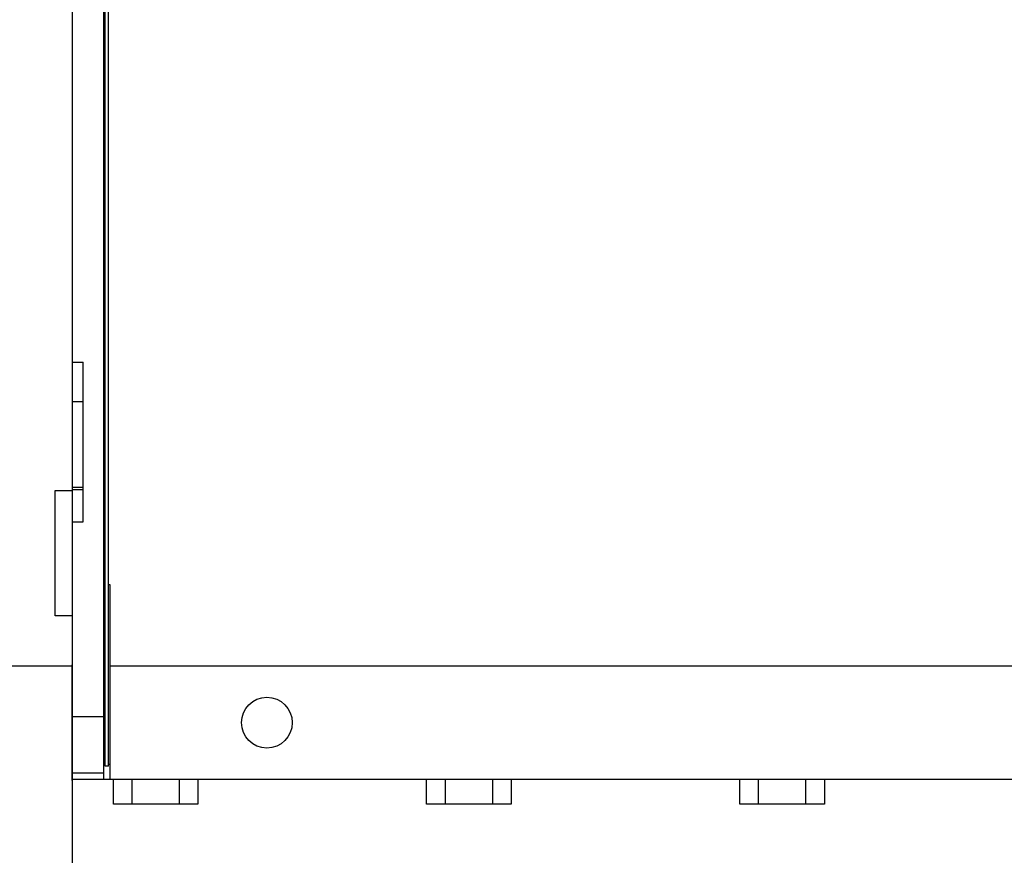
# Model space of a CAD drawing. Header units: inches. Extents: x 0 to 34, y 0 to 22.
# Tile 6 of 46: x 14.4 to 16, y 5.3 to 6.7. Entities that reach past the tile are written whole.
import ezdxf

# ---------------------------------------------------------------- set-up
doc = ezdxf.new("R2010")
doc.units = ezdxf.units.IN
doc.header["$LTSCALE"] = 1.87
doc.header["$MEASUREMENT"] = 0
doc.layers.get('0').update_dxf_attribs({"linetype": 'CONTINUOUS'})
doc.layers.add('DIMENSIONS', color=7, linetype='CONTINUOUS')
doc.styles.get("Standard").update_dxf_attribs({"font": 'txt', "width": 0.8})
doc.dimstyles.new('DIMSTYLE_2', dxfattribs={"dimtxt": 0.125, "dimasz": 0.18, "dimexe": 0.18, "dimexo": 0.0625, "dimgap": 0.09, "dimtad": 0, "dimtih": 1, "dimtoh": 1, "dimdec": 3, "dimzin": 4, "dimdsep": 46, "dimtxsty": 'STANDARD', "dimblk": '_FILLED', "dimblk1": '_FILLED', "dimblk2": '_FILLED', "dimcen": 0.09, "dimadec": 0, "dimazin": 0, "dimtp": 0.01, "dimtm": 0.01, "dimtfac": 1, "dimtdec": 3, "dimtofl": 0, "dimtmove": 0, "dimatfit": 3, "dimldrblk": '_FILLED', "dimfxl": 1, "dimtolj": 1, "dimtzin": 4, "dimarcsym": 0})

# ---------------------------------------------------------------- blocks, each defined once
blk = doc.blocks.new('*D14')
at = {"layer": 'DIMENSIONS', "color": 2, "linetype": 'CONTINUOUS'}
blk.add_line((14.4794, 5.6495), (13.7664, 5.6495), dxfattribs=at)
at = {"layer": 'DIMENSIONS', "color": 2, "linetype": 'CONTINUOUS', "width": 0.8}
for s, p in [('[', (13.0039, 5.587)), (']', (13.6039, 5.587)), ('.911', (12.4789, 5.587)), ('23.14', (13.1039, 5.587))]:
    blk.add_text(s, height=0.125, dxfattribs=at).set_placement(p)
blk = doc.blocks.new('_FILLED')
at = {"color": 0, "linetype": 'BYBLOCK'}
blk.add_solid([(0, 0), (-1, 0.1736), (-1, -0.1736)], dxfattribs=at)
blk = doc.blocks.new('*D15')
at = {"layer": 'DIMENSIONS', "color": 2, "linetype": 'CONTINUOUS'}
blk.add_line((14.4794, 8.8905), (13.7664, 8.8905), dxfattribs=at)
at = {"layer": 'DIMENSIONS', "color": 2, "linetype": 'CONTINUOUS', "width": 0.8}
for s, p in [('[', (12.9039, 8.828)), (']', (13.6039, 8.828)), ('4.152', (12.2789, 8.828)), ('105.46', (13.0039, 8.828))]:
    blk.add_text(s, height=0.125, dxfattribs=at).set_placement(p)
blk = doc.blocks.new('*D16')
at = {"layer": 'DIMENSIONS', "color": 2, "linetype": 'CONTINUOUS'}
blk.add_line((14.6043, 9.3455), (13.7664, 9.3455), dxfattribs=at)
at = {"layer": 'DIMENSIONS', "color": 2, "linetype": 'CONTINUOUS', "width": 0.8}
for s, p in [('[', (12.9039, 9.283)), (']', (13.6039, 9.283)), ('6X ', (11.9789, 9.283)), ('4.607', (12.2789, 9.283)), ('117.02', (13.0039, 9.283))]:
    blk.add_text(s, height=0.125, dxfattribs=at).set_placement(p)
blk = doc.blocks.new('*D17')
at = {"layer": 'DIMENSIONS', "color": 2, "linetype": 'CONTINUOUS'}
blk.add_line((14.5543, 9.6815), (13.7664, 9.6815), dxfattribs=at)
at = {"layer": 'DIMENSIONS', "color": 2, "linetype": 'CONTINUOUS', "width": 0.8}
for s, p in [('2X ', (11.9789, 9.619)), ('4.943', (12.2789, 9.619)), ('[', (12.9039, 9.619)), ('125.55', (13.0039, 9.619)), (']', (13.6039, 9.619))]:
    blk.add_text(s, height=0.125, dxfattribs=at).set_placement(p)

msp = doc.modelspace()

# ---------------------------------------------------------------- linework, layer by layer
at = {"color": 7, "linetype": 'CONTINUOUS'}
for p, q in [((14.4819, 4.7385), (14.4819, 9.8015)), ((14.5319, 5.4695), (14.5319, 9.0705)), ((14.5339, 5.49), (14.5339, 9.05)), ((14.5389, 5.49), (14.5389, 9.05)), ((14.4819, 6.135), (14.4989, 6.135)), ((14.4989, 5.88), (14.4989, 6.135)), ((14.4539, 5.73), (14.4539, 5.93)), ((14.4539, 5.93), (14.4819, 5.93)), ((14.4989, 5.935), (14.4819, 5.935)), ((14.4819, 5.88), (14.4989, 5.88)), ((14.5419, 5.7795), (14.5389, 5.7795)), ((14.5419, 5.4695), (14.5419, 5.7795)), ((14.4819, 5.73), (14.4539, 5.73)), ((14.4806, 5.6516), (14.4806, 5.4673)), ((17.5419, 5.6495), (14.5419, 5.6495)), ((14.4819, 5.5695), (14.5319, 5.5695)), ((14.5389, 5.49), (14.5339, 5.49)), ((14.4819, 5.4795), (14.5319, 5.4795)), ((14.4819, 5.4695), (17.6019, 5.4695)), ((14.5469, 5.4295), (14.5469, 5.4695)), ((14.5769, 5.4295), (14.5769, 5.4695)), ((14.6519, 5.4695), (14.6519, 5.4295)), ((14.6819, 5.4695), (14.6819, 5.4295)), ((15.0469, 5.4295), (15.0469, 5.4695)), ((15.0769, 5.4295), (15.0769, 5.4695)), ((15.1519, 5.4695), (15.1519, 5.4295)), ((15.1819, 5.4695), (15.1819, 5.4295)), ((15.5469, 5.4295), (15.5469, 5.4695)), ((15.5769, 5.4295), (15.5769, 5.4695)), ((15.6519, 5.4695), (15.6519, 5.4295)), ((15.6819, 5.4695), (15.6819, 5.4295)), ((14.6819, 5.4295), (14.5469, 5.4295)), ((15.1819, 5.4295), (15.0469, 5.4295)), ((15.6819, 5.4295), (15.5469, 5.4295))]:
    msp.add_line(p, q, dxfattribs=at)
at = {"color": 9, "linetype": 'CONTINUOUS'}
for p, q in [((14.4819, 6.072), (14.4989, 6.072)), ((14.4989, 5.9309), (14.4819, 5.9309)), ((14.5419, 5.4925), (14.5389, 5.4925))]:
    msp.add_line(p, q, dxfattribs=at)
at = {"color": 7, "linetype": 'CONTINUOUS'}
msp.add_circle((14.7919, 5.5595), 0.0405, dxfattribs=at)

# ---------------------------------------------------------------- dimensions: what is measured, and where the dimension line sits
at = {"layer": 'DIMENSIONS', "color": 2, "linetype": 'CONTINUOUS'}
for feature_location, offset, text, picture, middle in [((14.5543, 9.6815), (-0.7879, 0), '2X <>', '*D17', (12.8414, 9.6815)), ((14.6043, 9.3455), (-0.8379, 0), '6X <>', '*D16', (12.8414, 9.3455))]:
    dim = msp.add_ordinate_dim(feature_location=feature_location, offset=offset, dtype=0, origin=(14.4819, 4.7385), text=text, dimstyle='DIMSTYLE_2', dxfattribs=at)
    dim.commit()
    dim.dimension.update_dxf_attribs({"geometry": picture, "text_midpoint": middle})
for feature_location, picture, middle in [((14.4794, 8.8905), '*D15', (12.9914, 8.8905)), ((14.4794, 5.6495), '*D14', (13.0914, 5.6495))]:
    dim = msp.add_ordinate_dim(feature_location=feature_location, offset=(-0.713, 0), dtype=0, origin=(14.4819, 4.7385), dimstyle='DIMSTYLE_2', dxfattribs=at)
    dim.commit()
    dim.dimension.update_dxf_attribs({"geometry": picture, "text_midpoint": middle})

doc.saveas('drawing.dxf')
